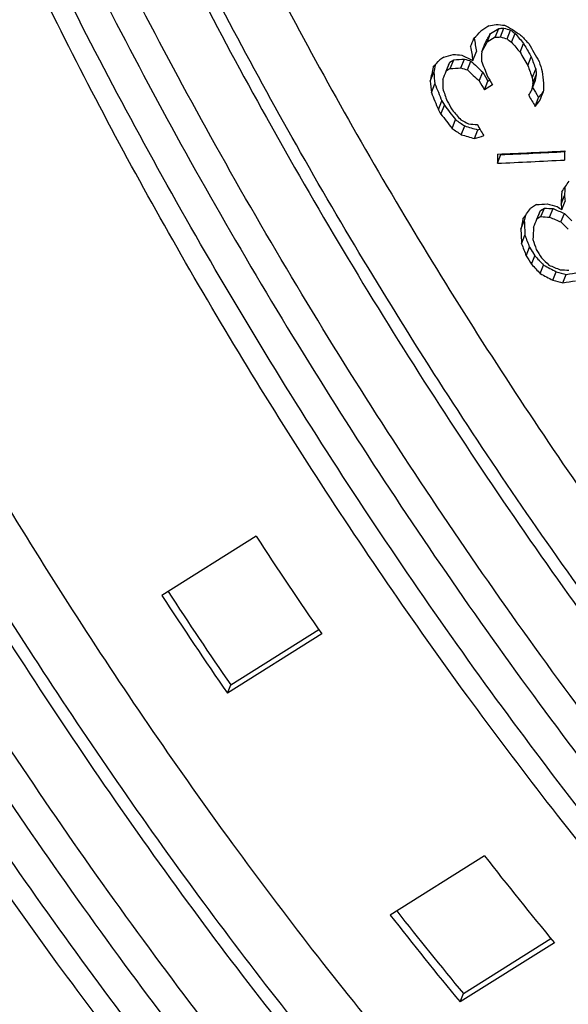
# Model space of a CAD drawing. Header units: millimetres. Extents: x 17 to 597, y 16 to 406.
# Tile 17 of 43: x 107 to 118, y 127 to 147. Entities that reach past the tile are written whole.
import ezdxf

# ---------------------------------------------------------------- set-up
doc = ezdxf.new("R2010")
doc.units = ezdxf.units.MM
doc.header["$LTSCALE"] = 32.67
doc.layers.get('0').update_dxf_attribs({"linetype": 'CONTINUOUS'})
doc.layers.add('AXES', color=7, linetype='CONTINUOUS')
doc.layers.add('ROUNDS', color=7, linetype='CONTINUOUS')

msp = doc.modelspace()

# ---------------------------------------------------------------- linework, layer by layer
at = {"color": 7, "linetype": 'Continuous'}
for p, q in [((116.267705, 146.597364), (116.103504, 146.494164)), ((116.306537, 146.444096), (116.470737, 146.547296)), ((116.398626, 146.366262), (116.470737, 146.547296)), ((116.506952, 146.371747), (116.579015, 146.55266)), ((116.641546, 146.331219), (116.713513, 146.511892)), ((116.234425, 146.263062), (116.306537, 146.444096)), ((116.398626, 146.366262), (116.234425, 146.263062)), ((116.735144, 146.26503), (116.807017, 146.445466)), ((116.12269, 146.067666), (116.194705, 146.248458)), ((116.907803, 146.061458), (116.979446, 146.241315)), ((116.979446, 146.241315), (117.008229, 146.191196)), ((115.349707, 145.957674), (115.267607, 145.906074)), ((115.47066, 145.85606), (115.55276, 145.90766)), ((115.480697, 145.726747), (115.55276, 145.90766)), ((115.697391, 145.737819), (115.769359, 145.918492)), ((115.943692, 145.892619), (116.01566, 146.073292)), ((117.066182, 145.787336), (117.137558, 145.966523)), ((115.398597, 145.675147), (115.47066, 145.85606)), ((115.480697, 145.726747), (115.398597, 145.675147)), ((115.83204, 145.69743), (115.903913, 145.877866)), ((117.157484, 145.534027), (117.228646, 145.712677)), ((115.070195, 145.468747), (115.142258, 145.64966)), ((116.072112, 145.473886), (116.14371, 145.65363)), ((116.14371, 145.65363), (116.199791, 145.556046)), ((116.199791, 145.556046), (116.249118, 145.470435)), ((116.249118, 145.470435), (116.287989, 145.494865)), ((117.169468, 145.417458), (117.240546, 145.595898)), ((115.093136, 145.23303), (115.165009, 145.413466)), ((116.177698, 145.291138), (116.249118, 145.470435)), ((116.341899, 145.394337), (116.177698, 145.291138)), ((117.140455, 145.275223), (117.21145, 145.453456)), ((117.165963, 145.339261), (117.22219, 145.243288)), ((117.217932, 144.95251), (117.288687, 145.130138)), ((117.22219, 145.243288), (117.288687, 145.130138)), ((115.236434, 144.886348), (115.307987, 145.065979)), ((115.289227, 144.794974), (115.236434, 144.886348)), ((115.289227, 144.794974), (115.360691, 144.974382)), ((115.307987, 145.065979), (115.360691, 144.974382)), ((115.515477, 144.502027), (115.586639, 144.680677)), ((115.703698, 144.372223), (115.774694, 144.550456)), ((115.974232, 144.294549), (116.045066, 144.472376)), ((116.444408, 143.787733), (116.514746, 143.964315)), ((117.746753, 142.952882), (117.816198, 143.127223)), ((117.241862, 142.940438), (117.118711, 142.863038)), ((117.323596, 142.817623), (117.405697, 142.869223)), ((117.336251, 142.694882), (117.405697, 142.869223)), ((117.759965, 142.839397), (117.829352, 143.013589)), ((117.254151, 142.643282), (117.323596, 142.817623)), ((117.336251, 142.694882), (117.254151, 142.643282)), ((117.513664, 142.684597), (117.583051, 142.858789)), ((117.745488, 142.586999), (117.814759, 142.760902)), ((116.925749, 142.436882), (116.995195, 142.611223)), ((116.938348, 142.140502), (117.007647, 142.314476)), ((117.033355, 141.896495), (117.102514, 142.070117)), ((117.102514, 142.070117), (117.156946, 141.982947)), ((117.14242, 141.722483), (117.211471, 141.895833)), ((117.156946, 141.982947), (117.160797, 141.976794)), ((117.160794, 141.976792), (117.211471, 141.895833)), ((117.296481, 141.804062), (117.300151, 141.800106)), ((117.320077, 141.531454), (117.388997, 141.704477)), ((117.580136, 141.392787), (117.648931, 141.565496)), ((117.785577, 141.340909), (117.8543, 141.513436)), ((111.506365, 136.157049), (109.577006, 134.944449)), ((110.987241, 133.110974), (112.791748, 134.245105)), ((112.849035, 134.153955), (110.919676, 132.941355)), ((110.919676, 132.941355), (110.987241, 133.110974)), ((116.17842, 129.615091), (114.249061, 128.402491)), ((117.610238, 127.835798), (115.680879, 126.623198)), ((115.749156, 126.794606), (117.540703, 127.920591)), ((115.680879, 126.623198), (115.749156, 126.794606))]:
    msp.add_line(p, q, dxfattribs=at)
for centre, radius, start, end in [((199.873578, 193.754842), 95.545656, 209.85526381, 210.01072682), ((201.346807, 194.675079), 97.190964, 209.89341132, 210.14225609), ((201.142386, 194.546597), 97.191942, 209.92458401, 210.11121565), ((200.445127, 194.108368), 97.192642, 209.9557375, 210.08015782), ((200.280926, 194.005168), 97.192642, 209.9557375, 210.08015782), ((201.528167, 194.760396), 97.923649, 210.41992512, 210.57328388), ((199.624123, 193.592368), 97.192642, 209.9557375, 210.08015782), ((200.466077, 194.094304), 97.882068, 210.38917568, 210.54266405), ((201.009007, 194.408704), 99.042629, 212.01883775, 212.13764183), ((201.214258, 194.537704), 99.042629, 212.01883775, 212.13764183), ((193.308844, 189.537579), 97.678691, 213.12661572, 214.54115239), ((190.496492, 187.781506), 96.491389, 213.14445917, 214.51239919), ((191.379485, 188.324979), 97.678691, 213.12661572, 214.54115239), ((181.221218, 180.490013), 82.576166, 218.03166854, 219.61637896), ((179.291859, 179.277414), 82.576166, 218.03166854, 219.61637896), ((178.893089, 179.149226), 82.025377, 218.14440049, 219.66319433)]:
    msp.add_arc(centre, radius, start, end, dxfattribs=at)
for centre, major_axis, ratio, start_param, end_param in [((154.867895, 165.409071), (94.58514, 24.338116), 0.097562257, -2.016126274, -2.014398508), ((140.939826, 156.655297), (56.408503, 0.426734), 0.193856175, -2.022007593, -2.018555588), ((145.131275, 159.289617), (68.057532, 8.315771), 0.148766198, -2.023577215, -2.021824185), ((136.05063, 153.582443), (42.976889, -7.741596), 0.260407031, -1.993572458, -1.990069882), ((133.270231, 151.834966), (34.980938, -13.786993), 0.313041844, -1.940932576, -1.935763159), ((131.551613, 150.754816), (30.037036, -16.664647), 0.334938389, 4.388978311, 4.392476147), ((131.756839, 150.883801), (30.50813, -16.926107), 0.334938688, -1.891728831, -1.884852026), ((112.631512, 138.863557), (20.771531, 49.763153), 0.003658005, -1.421815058, -1.418363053), ((89.417955, 124.273865), (84.154869, 89.261664), 0.035452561, -1.287675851, -1.285948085), ((122.755373, 145.226391), (-6.009038, 32.255094), 0.197606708, 1.499328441, 1.507757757), ((108.481316, 136.255164), (32.80632, 56.716662), 0.02601656, -1.378647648, -1.375142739), ((145.131275, 159.289617), (69.125101, 8.446214), 0.148766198, -2.017566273, -2.015844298), ((136.05063, 153.582443), (43.651036, -7.863033), 0.260407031, -1.987592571, -1.984151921), ((131.551613, 150.754816), (30.508206, -16.926053), 0.334938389, -1.888289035, -1.88485288), ((128.876768, 149.07368), (21.805203, -22.338942), 0.343129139, 4.500994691, 4.50971914), ((129.527818, 149.482864), (23.560066, -21.741449), 0.345806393, -1.795899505, -1.789040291), ((122.755373, 145.226391), (-6.103297, 32.761056), 0.197606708, 1.505065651, 1.513675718), ((108.481316, 136.255164), (33.320929, 57.606335), 0.02601656, -1.384596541, -1.381153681), ((128.876768, 149.07368), (22.147245, -22.689357), 0.343129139, -1.776334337, -1.767763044), ((88.720115, 123.835273), (84.154833, 89.261642), 0.035452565, -1.289402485, -1.287675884), ((163.086065, 170.574181), (120.076159, 40.242718), 0.0710687, -2.003333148, -2.001606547), ((139.975146, 156.048997), (56.408503, 0.426734), 0.193856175, -2.020280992, -2.016831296), ((144.104605, 158.644356), (68.056385, 8.315052), 0.14876954, -2.021824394, -2.018321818), ((133.10328, 151.730037), (37.175372, -12.262317), 0.30018309, -1.956238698, -1.949352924), ((135.106576, 152.989106), (42.977169, -7.741409), 0.260405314, -1.990070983, -1.986573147), ((120.533726, 143.830088), (0.387754, 36.842559), 0.120565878, 1.511294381, 1.5164503), ((125.441691, 146.914738), (-10.998807, 29.178496), 0.260474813, 1.505271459, 1.513935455), ((116.453302, 141.265547), (8.448612, 41.97529), 0.051244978, 1.473917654, 1.480812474), ((116.453302, 141.265547), (8.318132, 41.327023), 0.051244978, 7.754506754, 7.758017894), ((112.241692, 138.618555), (20.450314, 48.994346), 0.003656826, -1.424508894, -1.421006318), ((144.104605, 158.644356), (69.123936, 8.445484), 0.14876954, -2.015844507, -2.012403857), ((135.106576, 152.989106), (43.651321, -7.862843), 0.260405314, -1.984153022, -1.980716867), ((129.162475, 149.253246), (25.903854, -20.140525), 0.346295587, -1.827825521, -1.817543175), ((129.162475, 149.253246), (25.503794, -19.829475), 0.346295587, 4.449503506, 4.459969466), ((124.991776, 146.631967), (-12.043714, 29.100421), 0.270449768, 1.485080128, 1.495362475), ((125.441691, 146.914738), (-11.171338, 29.636198), 0.260474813, 1.510792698, 1.519306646), ((122.963881, 145.357438), (-3.591945, 33.764311), 0.166919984, 1.542521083, 1.545979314), ((125.233976, 146.78419), (-9.879003, 30.429834), 0.245048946, 1.521336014, 1.528145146), ((120.993496, 144.119053), (-3.592014, 33.764268), 0.166920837, 1.507699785, 1.514700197), ((119.740089, 143.331288), (0.387754, 36.842559), 0.120565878, 1.513014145, 1.518166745), ((112.241692, 138.618555), (20.771104, 49.762885), 0.003656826, -1.430426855, -1.426986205), ((122.963881, 145.357438), (-3.64829, 34.293947), 0.166919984, 1.547892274, 1.55129086), ((118.875264, 142.787747), (8.31814, 41.327028), 0.051244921, 1.513112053, 1.516566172), ((123.169132, 145.486438), (-3.648288, 34.293948), 0.166919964, 1.547892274, 1.554685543), ((120.993496, 144.119053), (-3.648359, 34.293903), 0.166920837, 1.513679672, 1.520556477), ((124.177811, 146.120391), (-12.476628, 28.270477), 0.277374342, 7.756996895, 7.769203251), ((123.881776, 145.934334), (-11.171314, 29.636212), 0.260474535, 1.493687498, 1.5022534), ((118.875264, 142.787747), (8.448621, 41.975295), 0.051244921, 1.518423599, 1.521818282), ((121.819964, 144.638487), (0.387757, 36.842561), 0.120565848, 1.550579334, 1.555664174), ((124.177811, 146.120391), (-12.67234, 28.713935), 0.277374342, 1.479667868, 1.491660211), ((110.780325, 137.700088), (33.320334, 57.605964), 0.02601593, -1.425579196, -1.423883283), ((103.341542, 133.024822), (57.7802, 72.257243), 0.03673685, -1.373177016, -1.371549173), ((115.176767, 140.463246), (20.771104, 49.762885), 0.003656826, -1.476462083, -1.47307689), ((126.631436, 147.662492), (-20.215525, 23.38835), 0.337760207, 7.680488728, 7.692625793), ((103.341542, 133.024822), (58.686556, 73.39069), 0.03673685, -1.378252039, -1.376560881), ((126.631436, 147.662492), (-20.532632, 23.755226), 0.337760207, 1.402885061, 1.414811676), ((127.316861, 148.09328), (22.147245, -22.689357), 0.343129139, -1.759218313, -1.750699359), ((129.581202, 149.516416), (30.508206, -16.926053), 0.334938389, -1.857517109, -1.85072384), ((129.581202, 149.516416), (30.037036, -16.664647), 0.334938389, 4.420297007, 4.427209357), ((131.190354, 150.527766), (34.980935, -13.786995), 0.313041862, -1.903251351, -1.898151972), ((133.62872, 152.060276), (42.977025, -7.741505), 0.260406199, 4.331345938, 4.338242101), ((138.004732, 154.810594), (56.408503, 0.426734), 0.193856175, -1.97577501, -1.972380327), ((157.421181, 167.013808), (118.221701, 39.621208), 0.0710687, -1.952061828, -1.951683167), ((133.62872, 152.060276), (43.651174, -7.862941), 0.260406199, -1.946587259, -1.939809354), ((157.421181, 167.013808), (120.076159, 40.242718), 0.0710687, -1.946927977, -1.945235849), ((120.889487, 144.053684), (0.387776, 36.842573), 0.120565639, -4.708948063, -4.703901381), ((140.365403, 156.294273), (67.167718, 7.219067), 0.154562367, -1.951457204, -1.929642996), ((140.046476, 156.093828), (66.130385, 7.107579), 0.154562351, -1.951165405, -1.93010344), ((120.889487, 144.053684), (0.381787, 36.273576), 0.120565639, -4.70900157, -4.708656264), ((122.271517, 144.922288), (0.387754, 36.842559), 0.120565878, -4.687133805, -4.682119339), ((140.046476, 156.093828), (67.167724, 7.21907), 0.154562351, -1.946410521, -1.924628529), ((110.386146, 137.452347), (45.978674, 65.484204), 0.034332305, -1.4587437, -1.455416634), ((121.679021, 144.549905), (2.360044, 37.531398), 0.100240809, -4.672750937, -4.668170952), ((121.679021, 144.549905), (2.397064, 38.120126), 0.100240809, -4.670825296, -4.664179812), ((123.251254, 145.538051), (-3.592014, 33.764268), 0.166920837, -4.658693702, -4.655319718), ((139.014569, 155.445275), (69.124519, 8.445849), 0.148767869, -1.909349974, -1.906024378), ((135.418505, 153.185154), (55.537114, 0.420007), 0.193857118, -1.902574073, -1.899200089), ((132.602481, 151.415286), (43.651223, -7.862908), 0.260405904, -1.877773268, -1.87279022), ((129.45803, 149.439002), (30.508128, -16.926108), 0.334938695, -1.776925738, -1.773607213), ((123.251254, 145.538051), (-3.648359, 34.293903), 0.166920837, -4.654702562, -4.651384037), ((109.667671, 137.000786), (45.979055, 65.484441), 0.034332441, -1.460405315, -1.457079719), ((119.2858, 143.045768), (8.31804, 41.326965), 0.051245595, -4.694093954, -4.691560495), ((116.469766, 141.275895), (20.450559, 48.9945), 0.003657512, -1.541171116, -1.537797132), ((135.418505, 153.185154), (56.408285, 0.426595), 0.193857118, -1.898582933, -1.895264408), ((130.763437, 150.259449), (37.175428, -12.262278), 0.300182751, -1.834672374, -1.828043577), ((130.763437, 150.259449), (36.601291, -12.0729), 0.300182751, 4.444577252, 4.451316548), ((127.742136, 148.360565), (23.196203, -21.405674), 0.345806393, 4.601334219, 4.608062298), ((119.2858, 143.045768), (8.448519, 41.975231), 0.051245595, -4.692552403, -4.687569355), ((121.801358, 144.626794), (-1.202985, 35.269368), 0.138249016, -4.659925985, -4.651496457), ((121.124844, 144.201605), (2.397064, 38.120126), 0.100240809, -4.660861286, -4.654232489), ((116.469766, 141.275895), (20.771352, 49.763041), 0.003657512, -1.545106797, -1.541788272), ((127.742136, 148.360565), (23.560065, -21.74145), 0.345806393, -1.678025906, -1.671407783), ((121.801358, 144.626794), (-1.221855, 35.822613), 0.138249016, -4.655934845, -4.647643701), ((124.234811, 146.156216), (-10.998795, 29.178503), 0.260474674, -4.678849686, -4.670437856), ((124.234811, 146.156216), (-11.171326, 29.636205), 0.260474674, -4.674996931, -4.666722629), ((124.146145, 146.100489), (-9.879003, 30.429834), 0.245048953, -4.664502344, -4.657884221), ((126.553324, 147.613398), (21.80519, -22.338951), 0.343129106, -1.648840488, -1.644822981), ((126.553324, 147.613398), (22.147232, -22.689365), 0.343129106, -1.645234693, -1.636989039), ((126.553324, 147.613398), (21.80519, -22.338951), 0.343129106, -1.644649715, -1.640458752), ((127.044286, 147.921968), (23.560085, -21.741436), 0.345806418, -1.664800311, -1.658202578), ((128.756904, 148.998345), (32.693808, -14.796997), 0.322619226, 4.506142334, 4.514508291), ((129.81927, 149.666041), (37.175372, -12.262317), 0.30018309, -1.808219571, -1.801631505), ((128.756904, 148.998345), (33.206652, -15.029107), 0.322619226, -1.77357326, -1.765342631), ((130.878373, 150.331686), (42.977073, -7.741473), 0.260405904, 4.446710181, 4.451722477), ((133.858654, 152.204789), (56.408539, 0.426757), 0.193856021, -1.86222413, -1.858933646), ((138.649156, 155.215613), (80.585492, 16.143563), 0.11854356, -1.855464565, -1.852125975), ((130.878373, 150.331686), (43.651223, -7.862908), 0.260405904, -1.83314074, -1.828209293), ((138.649156, 155.215613), (81.849579, 16.396796), 0.11854356, -1.852211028, -1.848926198)]:
    msp.add_ellipse(centre, major_axis=major_axis, ratio=ratio, start_param=start_param, end_param=end_param, dxfattribs=at)
msp.add_open_spline([(113.083787, 159.352164), (113.789932, 157.542977), (115.403008, 153.867808), (118.241484, 148.425959), (121.496961, 143.024325), (125.049839, 137.86144), (128.769835, 133.12658), (131.979048, 129.587289), (134.536374, 127.118287), (136.361593, 125.52342), (138.132159, 124.147887), (139.322062, 123.348476), (139.906212, 122.992592)], degree=3, knots=[0, 0, 0, 0, 0.127286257, 0.262766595, 0.402013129, 0.54037732, 0.673260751, 0.796389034, 0.85313846, 0.906160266, 0.955169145, 1, 1, 1, 1], dxfattribs=at)
at = {"layer": 'AXES', "color": 9, "linetype": 'Continuous'}
for points, knots in [([(141.382859, 123.262882), (140.791657, 123.616), (139.581392, 124.417968), (137.774468, 125.810536), (135.899409, 127.44188), (133.256578, 129.988788), (129.932179, 133.659118), (126.077555, 138.58191), (122.400297, 143.955424), (119.043582, 149.571097), (116.137715, 155.210403), (114.500367, 159.012133), (113.790905, 160.878274)], [0, 0, 0, 0, 0.043693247, 0.092000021, 0.144656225, 0.201306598, 0.324800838, 0.458482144, 0.597739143, 0.737666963, 0.873326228, 1, 1, 1, 1]), ([(113.275892, 160.554589), (113.985353, 158.688448), (115.622701, 154.886718), (118.528569, 149.247412), (121.885283, 143.631739), (125.562542, 138.258225), (129.417166, 133.335433), (132.741564, 129.665103), (135.384395, 127.118194), (137.259455, 125.48685), (139.066378, 124.094282), (140.276643, 123.292314), (140.867845, 122.939196)], [0, 0, 0, 0, 0.126673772, 0.262333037, 0.402260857, 0.541517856, 0.675199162, 0.798693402, 0.855343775, 0.907999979, 0.956306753, 1, 1, 1, 1]), ([(115.203919, 160.573622), (115.897541, 158.793132), (117.483273, 155.172926), (120.274509, 149.807781), (123.478576, 144.474674), (126.977014, 139.371184), (130.640123, 134.685912), (133.798461, 131.18022), (136.311999, 128.733047), (138.100935, 127.153866), (139.829152, 125.794091), (140.987391, 125.002977), (141.554124, 124.651074)], [0, 0, 0, 0, 0.12705293, 0.262508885, 0.401878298, 0.54047793, 0.673662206, 0.797056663, 0.853866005, 0.906843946, 0.955643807, 1, 1, 1, 1]), ([(117.223997, 159.535483), (117.886634, 157.919), (119.373366, 154.645349), (121.946216, 149.802595), (124.860433, 145.006184), (128.019744, 140.414921), (131.319664, 136.179611), (134.650655, 132.439479), (137.451834, 129.745973), (139.632817, 127.952956), (140.69144, 127.183391), (141.211151, 126.834421)], [0, 0, 0, 0, 0.127813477, 0.262807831, 0.400980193, 0.538187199, 0.670327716, 0.793526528, 0.904332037, 0.954201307, 1, 1, 1, 1]), ([(140.689079, 125.660663), (140.154715, 126.019473), (139.066243, 126.810736), (136.823765, 128.65431), (133.943604, 131.423762), (130.518693, 135.26935), (127.125729, 139.624079), (123.877337, 144.344796), (120.880951, 149.276447), (118.235557, 154.255747), (116.706906, 157.621702), (116.025585, 159.283763)], [0, 0, 0, 0, 0.045798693, 0.095667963, 0.206473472, 0.329672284, 0.461812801, 0.599019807, 0.737192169, 0.872186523, 1, 1, 1, 1]), ([(137.529852, 124.520729), (137.010141, 124.869699), (135.951519, 125.639264), (133.770536, 127.432282), (130.969357, 130.125788), (127.638366, 133.865919), (124.338446, 138.10123), (121.179134, 142.692492), (118.264917, 147.488903), (115.692068, 152.331657), (114.205336, 155.605308), (113.542698, 157.221791)], [0, 0, 0, 0, 0.045798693, 0.095667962, 0.206473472, 0.329672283, 0.461812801, 0.599019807, 0.737192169, 0.872186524, 1, 1, 1, 1]), ([(132.893679, 117.927443), (132.302477, 118.280561), (131.092212, 119.082529), (129.285289, 120.475097), (127.410229, 122.106441), (124.767398, 124.65335), (121.443, 128.323679), (117.588376, 133.246472), (113.911117, 138.619985), (110.554403, 144.235658), (107.648535, 149.874964), (106.011188, 153.676694), (105.301726, 155.542835)], [0, 0, 0, 0, 0.043693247, 0.092000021, 0.144656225, 0.201306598, 0.324800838, 0.458482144, 0.597739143, 0.737666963, 0.873326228, 1, 1, 1, 1]), ([(104.786712, 155.21915), (105.496174, 153.353009), (107.133522, 149.551279), (110.039389, 143.911973), (113.396104, 138.2963), (117.073362, 132.922786), (120.927986, 127.999994), (124.252385, 124.329664), (126.895216, 121.782756), (128.770275, 120.151412), (130.577199, 118.758843), (131.787464, 117.956876), (132.378666, 117.603758)], [0, 0, 0, 0, 0.126673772, 0.262333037, 0.402260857, 0.541517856, 0.675199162, 0.798693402, 0.855343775, 0.907999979, 0.956306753, 1, 1, 1, 1]), ([(106.71474, 155.238183), (107.408362, 153.457693), (108.994094, 149.837488), (111.785329, 144.472343), (114.989396, 139.139235), (118.487835, 134.035745), (122.150943, 129.350473), (125.309282, 125.844782), (127.82282, 123.397609), (129.611756, 121.818427), (131.339973, 120.458652), (132.498211, 119.667538), (133.064944, 119.315636)], [0, 0, 0, 0, 0.12705293, 0.262508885, 0.401878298, 0.54047793, 0.673662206, 0.797056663, 0.853866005, 0.906843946, 0.955643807, 1, 1, 1, 1]), ([(108.734817, 154.200044), (109.397455, 152.583561), (110.884187, 149.30991), (113.457036, 144.467156), (116.371253, 139.670745), (119.530565, 135.079483), (122.830485, 130.844172), (126.161476, 127.104041), (128.962655, 124.410535), (131.143638, 122.617517), (132.20226, 121.847952), (132.721971, 121.498982)], [0, 0, 0, 0, 0.127813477, 0.262807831, 0.400980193, 0.538187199, 0.670327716, 0.793526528, 0.904332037, 0.954201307, 1, 1, 1, 1]), ([(132.1999, 120.325224), (131.665535, 120.684034), (130.577064, 121.475297), (128.334586, 123.318871), (125.454425, 126.088323), (122.029514, 129.933911), (118.636549, 134.28864), (115.388158, 139.009358), (112.391772, 143.941008), (109.746378, 148.920308), (108.217726, 152.286263), (107.536405, 153.948325)], [0, 0, 0, 0, 0.045798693, 0.095667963, 0.206473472, 0.329672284, 0.461812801, 0.599019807, 0.737192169, 0.872186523, 1, 1, 1, 1]), ([(129.040673, 119.18529), (128.520962, 119.53426), (127.462339, 120.303825), (125.281356, 122.096843), (122.480177, 124.790349), (119.149186, 128.530481), (115.849267, 132.765791), (112.689955, 137.357053), (109.775738, 142.153465), (107.202888, 146.996218), (105.716156, 150.26987), (105.053519, 151.886353)], [0, 0, 0, 0, 0.045798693, 0.095667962, 0.206473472, 0.329672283, 0.461812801, 0.599019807, 0.737192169, 0.872186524, 1, 1, 1, 1]), ([(124.4045, 112.592004), (123.813298, 112.945122), (122.603033, 113.74709), (120.796109, 115.139658), (118.92105, 116.771002), (116.278219, 119.317911), (112.953821, 122.988241), (109.099197, 127.911033), (105.421938, 133.284547), (102.065223, 138.90022), (99.159356, 144.539526), (97.522008, 148.341256), (96.812546, 150.207396)], [0, 0, 0, 0, 0.043693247, 0.092000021, 0.144656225, 0.201306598, 0.324800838, 0.458482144, 0.597739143, 0.737666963, 0.873326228, 1, 1, 1, 1]), ([(96.297533, 149.883711), (97.006995, 148.01757), (98.644343, 144.21584), (101.55021, 138.576534), (104.906924, 132.960861), (108.584183, 127.587348), (112.438807, 122.664555), (115.763206, 118.994225), (118.406036, 116.447317), (120.281096, 114.815973), (122.088019, 113.423405), (123.298285, 112.621437), (123.889486, 112.268319)], [0, 0, 0, 0, 0.126673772, 0.262333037, 0.402260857, 0.541517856, 0.675199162, 0.798693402, 0.855343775, 0.907999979, 0.956306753, 1, 1, 1, 1]), ([(98.225561, 149.902744), (98.919182, 148.122255), (100.504914, 144.502049), (103.29615, 139.136904), (106.500217, 133.803796), (109.998656, 128.700306), (113.661764, 124.015035), (116.820102, 120.509343), (119.33364, 118.06217), (121.122576, 116.482988), (122.850794, 115.123214), (124.009032, 114.332099), (124.575765, 113.980197)], [0, 0, 0, 0, 0.12705293, 0.262508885, 0.401878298, 0.54047793, 0.673662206, 0.797056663, 0.853866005, 0.906843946, 0.955643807, 1, 1, 1, 1]), ([(100.245638, 148.864605), (100.908275, 147.248122), (102.395007, 143.974471), (104.967857, 139.131717), (107.882074, 134.335306), (111.041386, 129.744044), (114.341305, 125.508733), (117.672296, 121.768602), (120.473475, 119.075096), (122.654458, 117.282078), (123.713081, 116.512513), (124.232792, 116.163543)], [0, 0, 0, 0, 0.127813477, 0.262807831, 0.400980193, 0.538187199, 0.670327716, 0.793526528, 0.904332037, 0.954201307, 1, 1, 1, 1]), ([(123.71072, 114.989786), (123.176356, 115.348595), (122.087884, 116.139859), (119.845407, 117.983432), (116.965246, 120.752884), (113.540334, 124.598473), (110.14737, 128.953202), (106.898978, 133.673919), (103.902592, 138.605569), (101.257199, 143.58487), (99.728547, 146.950824), (99.047226, 148.612886)], [0, 0, 0, 0, 0.045798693, 0.095667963, 0.206473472, 0.329672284, 0.461812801, 0.599019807, 0.737192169, 0.872186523, 1, 1, 1, 1]), ([(120.551493, 113.849852), (120.031782, 114.198822), (118.97316, 114.968387), (116.792177, 116.761405), (113.990998, 119.45491), (110.660007, 123.195042), (107.360087, 127.430352), (104.200775, 132.021615), (101.286559, 136.818026), (98.713709, 141.66078), (97.226977, 144.934431), (96.564339, 146.550914)], [0, 0, 0, 0, 0.045798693, 0.095667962, 0.206473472, 0.329672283, 0.461812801, 0.599019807, 0.737192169, 0.872186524, 1, 1, 1, 1])]:
    msp.add_open_spline(points, degree=3, knots=knots, dxfattribs=at)
at = {"layer": 'AXES', "color": 7, "linetype": 'Continuous'}
for points in [[(131.417034, 117.657153), (130.832883, 118.013037), (129.64298, 118.812448), (127.872414, 120.187982), (126.047194, 121.782849), (123.489867, 124.251851), (120.280654, 127.791143), (116.560658, 132.526003), (113.007781, 137.688887), (109.752304, 143.090521), (106.913829, 148.532368), (105.300753, 152.207536), (104.594608, 154.016723)], [(122.927854, 112.321714), (122.343704, 112.677598), (121.1538, 113.47701), (119.383234, 114.852543), (117.558014, 116.44741), (115.000688, 118.916412), (111.791475, 122.455704), (108.071478, 127.190564), (104.518601, 132.353449), (101.263125, 137.755083), (98.42465, 143.19693), (96.811574, 146.872097), (96.105429, 148.681284)]]:
    msp.add_open_spline(points, degree=3, knots=[0, 0, 0, 0, 0.044830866, 0.093839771, 0.146861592, 0.203611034, 0.326739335, 0.459622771, 0.597986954, 0.737233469, 0.872713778, 1, 1, 1, 1], dxfattribs=at)
at = {"layer": 'ROUNDS', "color": 9, "linetype": 'Continuous'}
for points, knots in [([(117.411257, 103.12693), (116.720486, 103.530706), (115.304729, 104.454645), (113.190591, 106.070413), (110.993225, 107.974564), (107.890787, 110.961627), (103.98942, 115.280235), (99.47426, 121.079996), (95.181862, 127.408931), (91.288212, 134.008207), (87.952335, 140.607261), (86.097027, 145.046141), (85.305221, 147.217691)], [0, 0, 0, 0, 0.043390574, 0.091548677, 0.144203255, 0.20098119, 0.32501576, 0.459413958, 0.599286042, 0.739437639, 0.874653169, 1, 1, 1, 1]), ([(116.892535, 104.565551), (116.221747, 104.995189), (114.851937, 105.957347), (112.809966, 107.603476), (110.699487, 109.507878), (107.742023, 112.446893), (104.038311, 116.637545), (100.511273, 121.236036), (97.759918, 125.195141), (95.086955, 129.308592), (92.023612, 134.531406), (88.858029, 140.801576), (87.086409, 145.017275), (86.32423, 147.081716)], [0, 0, 0, 0, 0.045054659, 0.094574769, 0.14826832, 0.205761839, 0.330325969, 0.464246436, 0.533310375, 0.602976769, 0.741671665, 0.875531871, 1, 1, 1, 1]), ([(84.48505, 146.702214), (85.238349, 144.63627), (86.992473, 140.413717), (90.133111, 134.124214), (93.794383, 127.811858), (97.840361, 121.712078), (102.120329, 116.051802), (105.836789, 111.77197), (108.813829, 108.745444), (110.948243, 106.766006), (113.020323, 105.037847), (114.411952, 104.016308), (115.094812, 103.55532)], [0, 0, 0, 0, 0.12318676, 0.255840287, 0.393567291, 0.531720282, 0.665630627, 0.790841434, 0.84892325, 0.903384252, 0.95384566, 1, 1, 1, 1]), ([(116.338668, 108.032702), (115.757373, 108.386652), (114.568382, 109.186411), (112.793752, 110.568106), (110.954454, 112.179777), (108.366029, 114.686764), (105.111805, 118.289007), (101.338043, 123.112072), (97.735975, 128.371325), (94.442553, 133.867439), (91.582628, 139.391599), (89.964613, 143.117401), (89.260225, 144.948038)], [0, 0, 0, 0, 0.04401799, 0.092565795, 0.145379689, 0.202107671, 0.325552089, 0.458988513, 0.597922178, 0.737575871, 0.873136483, 1, 1, 1, 1]), ([(116.31667, 108.415117), (115.74232, 108.764837), (114.567537, 109.555039), (112.814112, 110.920224), (110.996792, 112.512637), (108.439297, 114.989668), (105.223958, 118.548868), (101.495288, 123.314302), (97.936261, 128.510712), (94.682193, 133.941153), (91.856441, 139.399304), (90.25776, 143.080586), (89.561789, 144.889349)], [0, 0, 0, 0, 0.044017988, 0.092565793, 0.145379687, 0.202107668, 0.325552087, 0.45898851, 0.597922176, 0.737575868, 0.87313648, 1, 1, 1, 1]), ([(116.172638, 111.097747), (115.652924, 111.446719), (114.594302, 112.216281), (112.413323, 114.009302), (109.612145, 116.7028), (106.281152, 120.442934), (102.981231, 124.678245), (99.821919, 129.269509), (96.9077, 134.065924), (94.334853, 138.90868), (92.84812, 142.18233), (92.185485, 143.798809)], [0, 0, 0, 0, 0.045799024, 0.095667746, 0.206473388, 0.329672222, 0.461812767, 0.599019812, 0.737192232, 0.872186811, 1, 1, 1, 1]), ([(115.639436, 110.299442), (115.111695, 110.653804), (114.036724, 111.435251), (111.822061, 113.255963), (108.977621, 115.99106), (105.595185, 119.788956), (102.2443, 124.089677), (99.036195, 128.751849), (96.076969, 133.62234), (93.464387, 138.539887), (91.954693, 141.864095), (91.281824, 143.50554)], [0, 0, 0, 0, 0.045799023, 0.095667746, 0.206473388, 0.329672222, 0.461812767, 0.599019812, 0.737192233, 0.872186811, 1, 1, 1, 1])]:
    msp.add_open_spline(points, degree=3, knots=knots, dxfattribs=at)
at = {"layer": 'ROUNDS', "color": 7, "linetype": 'Continuous'}
msp.add_open_spline([(116.408919, 102.339505), (115.713516, 102.72732), (114.290456, 103.621313), (112.168962, 105.198608), (109.967508, 107.066612), (107.706365, 109.207231), (105.407198, 111.599301), (102.26213, 115.159756), (98.417608, 120.056656), (94.107095, 126.370475), (90.194049, 132.970051), (86.840739, 139.580555), (84.97732, 144.031661), (84.182823, 146.210593)], degree=3, knots=[0, 0, 0, 0, 0.04323273, 0.091104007, 0.143433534, 0.199902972, 0.260096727, 0.323521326, 0.457784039, 0.597814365, 0.738343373, 0.874071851, 1, 1, 1, 1], dxfattribs=at)

doc.saveas('drawing.dxf')
